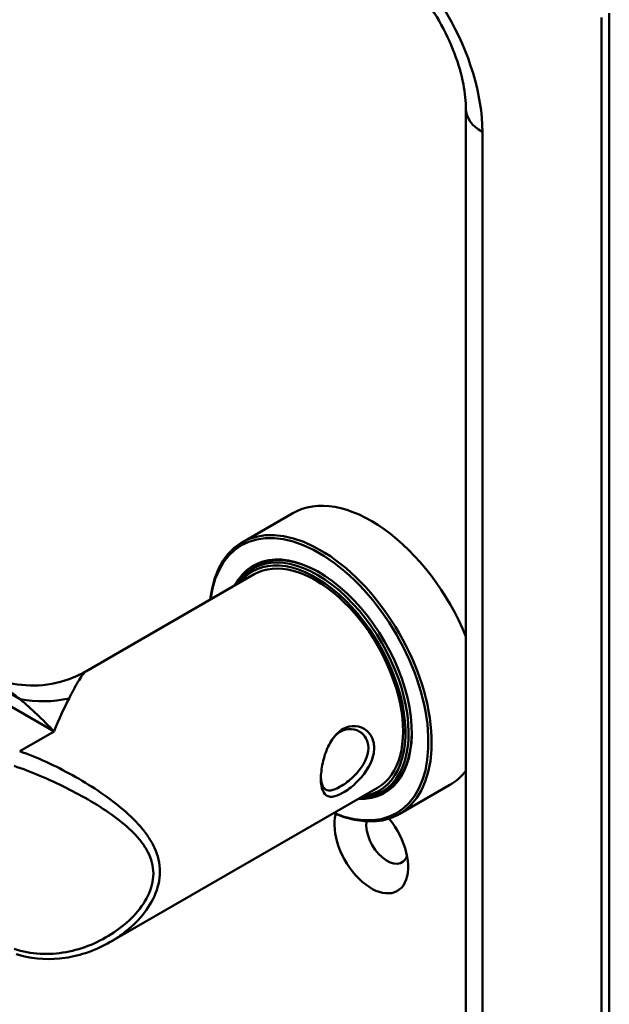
# Model space of a CAD drawing. Header units: millimetres. Extents: x 20 to 833, y 20 to 574.
# Tile 4 of 9: x 214 to 235, y 91 to 126. Entities that reach past the tile are written whole.
import ezdxf

# ---------------------------------------------------------------- set-up
doc = ezdxf.new("R2010")
doc.units = ezdxf.units.MM
doc.header["$LTSCALE"] = 2
doc.layers.add('Sichtbare Kanten(DIN)', color=7, linetype='Continuous', lineweight=50)
doc.layers.add('Sichtbare tangentiale Kanten(DIN)', color=7, linetype='Continuous', lineweight=50)

msp = doc.modelspace()

# ---------------------------------------------------------------- linework, layer by layer
at = {"layer": 'Sichtbare Kanten(DIN)'}
for p, q in [((235.4773, 44.2327), (235.4773, 125.8824)), ((235.1945, 44.0694), (235.1945, 125.7191)), ((230.366, 53.8674), (230.366, 122.4531)), ((224.192, 108.0335), (222.3818, 106.9884)), ((222.9384, 106.155), (222.7687, 106.057)), ((222.8121, 105.8512), (216.8066, 102.3839)), ((227.2121, 98.2302), (217.6871, 92.7309)), ((227.5384, 98.1876), (227.3687, 98.0896)), ((229.792, 98.334), (227.9818, 97.2889))]:
    msp.add_line(p, q, dxfattribs=at)
for centre, major_axis, start_param, end_param in [((226.992, 103.1838), (-2.8, 4.8497), 4.4778663, 6.2831853), ((225.1818, 102.1387), (2.8, -4.8497), 5.616239, 10.0917243), ((225.1253, 102.106), (-2.76, 4.7805), 2.4932761, 6.9315019), ((225.1253, 102.106), (2.34, -4.053), 5.9355207, 9.7724426), ((225.0687, 102.0733), (2.3, -3.9837), 5.9872224, 9.7207409), ((225.1536, 102.1223), (-2.32, 4.0184), 5.5020883, 6.5389379), ((225.0121, 102.0407), (-2.26, 3.9144), 2.9106512, 6.5141268), ((225.295, 102.204), (-2.32, 4.0184), 0.0304835, 0.1372034), ((225.0121, 102.0407), (-2.2, 3.8105), 3.1415926, 6.2831853), ((225.2384, 102.1713), (-2.3, 3.9837), 6.0631329, 6.2831853), ((225.1536, 102.1223), (2.32, -4.0184), 6.0274328, 7.0642824), ((226.7092, 103.0205), (1.91, -3.3082), 5.5573257, 5.5573391), ((226.7658, 103.0531), (-1.8, 3.1177), 2.4625862, 2.4626231), ((226.7092, 103.0205), (1.91, -3.3082), 5.6399675, 5.6400461), ((225.3515, 102.2366), (1.91, -3.3082), 6.0455203, 6.0458231), ((226.992, 103.1838), (2.8, -4.8497), 0, 0.2345227), ((225.295, 102.204), (1.95, -3.3775), 6.020574, 6.0206783), ((225.2384, 102.1713), (2.3, -3.9837), 0, 0.2200524), ((225.0121, 102.0407), (-2.26, 3.9144), 2.4227818, 2.4228285), ((225.0687, 102.0733), (2.3, -3.9837), 5.5461276, 5.5461693), ((225.1253, 102.106), (2.34, -4.053), 5.528422, 5.5284601), ((225.0121, 102.0407), (-2.2, 3.8105), 2.6777241, 2.6778693), ((225.295, 102.204), (-2.32, 4.0184), 2.5828406, 2.5829239), ((225.295, 102.204), (2.32, -4.0184), 6.1459819, 6.2527018), ((225.0687, 102.0733), (2.3, -3.9837), 5.7352435, 5.735264), ((225.0121, 102.0407), (-2.26, 3.9144), 2.6246191, 2.6246767), ((226.992, 96.1619), (0.93, -1.6108), 3.6588999, 8.1384516), ((227.5577, 96.4885), (0.53, -0.918), 3.7962348, 6.7390892)]:
    msp.add_ellipse(centre, major_axis=major_axis, ratio=0.5773503, start_param=start_param, end_param=end_param, dxfattribs=at)
for points, knots in [([(230.366, 122.4531), (230.366, 122.714), (230.3373, 123.0175), (230.2068, 123.6901), (230.1014, 124.0616), (229.8121, 124.8294), (229.6252, 125.2261), (229.1874, 125.9912), (228.9358, 126.3591), (228.4034, 127.0163), (228.1231, 127.3064), (227.5959, 127.7637), (227.3485, 127.9396), (227.1234, 128.0695)], [0, 0, 0, 0, 0.2471265, 0.2471265, 0.5076091, 0.5076091, 0.778558, 0.778558, 1.053397, 1.053397, 1.3246151, 1.3246151, 1.5707963, 1.5707963, 1.5707963, 1.5707963]), ([(213.0158, 102.3905), (213.3372, 102.2049), (213.702, 102.061), (214.468, 101.8871), (214.8793, 101.861), (215.7041, 101.9394), (216.1254, 102.0541), (216.6051, 102.2739), (216.706, 102.3259), (216.8028, 102.3816)], [0, 0, 0, 0, 0.3040809, 0.3040809, 0.6218938, 0.6218938, 0.9585768, 0.9585768, 1.0517132, 1.0517132, 1.0517132, 1.0517132]), ([(225.9836, 100.3298), (225.8407, 100.2477), (225.5786, 99.9866), (225.318, 99.425), (225.1877, 98.811), (225.1877, 98.1033), (225.4482, 97.822), (225.9713, 98.0264), (226.595, 98.4829), (227.1058, 99.2115), (227.1038, 99.8744), (226.9572, 100.1471), (226.6444, 100.46), (226.2696, 100.4939), (225.9837, 100.3298), (225.9837, 100.3298), (225.9837, 100.3298), (225.9836, 100.3298)], [-2.1150324, -2.1150324, -2.1150324, -2.1150324, -1.9639931, -1.8129167, -1.6618403, -1.510764, -1.2086112, -1.0575348, -0.9064584, -0.6043056, -0.4532292, -0.3399219, -0.3021528, 0, 0, 0, 0.0000372, 0.0000372, 0.0000372, 0.0000372]), ([(225.8839, 100.231), (225.8839, 100.231), (225.8839, 100.231), (225.884, 100.231), (226.1391, 100.3778), (226.4401, 100.3529), (226.642, 100.1905), (226.6672, 100.1702), (226.691, 100.1479), (226.713, 100.1238), (226.779, 100.0514), (226.8288, 99.9629), (226.8576, 99.8635), (226.8959, 99.7309), (226.8962, 99.5784), (226.8579, 99.4245), (226.7813, 99.1167), (226.5483, 98.803), (226.2841, 98.5651), (226.152, 98.4462), (226.0121, 98.3453), (225.8841, 98.2715), (225.7561, 98.1976), (225.6404, 98.1511), (225.5446, 98.1384), (225.3529, 98.1131), (225.2413, 98.2274), (225.2042, 98.469), (225.1992, 98.5014), (225.1955, 98.5361), (225.1932, 98.5728)], [2.1150323, 2.1150323, 2.1150323, 2.1150323, 2.1150695, 2.1150695, 2.1150695, 2.4172223, 2.4172223, 2.4172223, 2.4549914, 2.4549914, 2.4549914, 2.5682987, 2.5682987, 2.5682987, 2.7193751, 2.7193751, 2.7193751, 3.0215279, 3.0215279, 3.0215279, 3.1726043, 3.1726043, 3.1726043, 3.3236807, 3.3236807, 3.3236807, 3.6258335, 3.6258335, 3.6258335, 3.6663938, 3.6663938, 3.6663938, 3.6663938]), ([(217.6819, 92.7286), (217.1878, 92.4433), (216.6336, 92.2429), (215.5503, 92.0829), (215.0051, 92.1073), (214.439, 92.2638), (214.3837, 92.2805), (214.3286, 92.2987)], [0, 0, 0, 0, 0.4643449, 0.4643449, 0.89266404, 0.89266404, 0.93939799, 0.93939799, 0.93939799, 0.93939799])]:
    msp.add_open_spline(points, degree=3, knots=knots, dxfattribs=at)
for points in [[(216.8063, 102.3836), (216.8064, 102.3837), (216.8065, 102.3837), (216.8066, 102.3838)], [(225.7085, 100.0976), (225.7636, 100.1506), (225.8224, 100.1956), (225.8839, 100.231)], [(217.6819, 92.7286), (217.6835, 92.7296), (217.6851, 92.7305), (217.6867, 92.7314)]]:
    msp.add_open_spline(points, degree=3, dxfattribs=at)
at = {"layer": 'Sichtbare tangentiale Kanten(DIN)'}
for p, q in [((230.9518, 121.6366), (230.9518, 53.0509)), ((215.6783, 100.2444), (188.2426, 116.0844)), ((214.4694, 101.3933), (188.714, 116.2632)), ((215.6783, 100.2444), (214.4535, 99.5372)), ((225.9839, 100.3293), (225.8841, 100.2308))]:
    msp.add_line(p, q, dxfattribs=at)
for centre, major_axis, ratio, start_param, end_param in [((226.7092, 124.0861), (-3, 5.1962), 0.5773503, 3.9269908, 5.4977871), ((232.366, 122.4531), (-2, 0), 0.5773503, 0, 0.7853982), ((215.4122, 105.0168), (3.8976, 0.8993), 0.9206274, 4.2642073, 4.7052791)]:
    msp.add_ellipse(centre, major_axis=major_axis, ratio=ratio, start_param=start_param, end_param=end_param, dxfattribs=at)
for points, knots in [([(213.0171, 102.3897), (213.155, 102.3101), (213.4632, 102.1207), (213.9522, 101.7867), (214.2961, 101.529), (214.4694, 101.3933)], [11.11306324, 11.11306324, 11.11306324, 11.11306324, 11.37126989, 11.68055913, 11.98984837, 11.98984837, 11.98984837, 11.98984837]), ([(216.2124, 101.4223), (216.281, 101.5562), (216.4063, 101.7977), (216.6285, 102.188), (216.7541, 102.353), (216.8059, 102.3834), (216.8063, 102.3836)], [-11.9898484, -11.9898484, -11.9898484, -11.9898484, -11.6805591, -11.3712699, -10.7526914, -10.7476564, -10.7476564, -10.7476564, -10.7476564]), ([(214.4694, 101.3933), (214.8666, 101.0498), (215.2722, 100.6627), (215.6762, 100.2465), (215.6773, 100.2455), (215.6783, 100.2444)], [6.62028399, 6.62028399, 6.62028399, 6.62028399, 7.39949186, 7.39949186, 7.40151514, 7.40151514, 7.40151514, 7.40151514]), ([(215.6783, 100.2444), (215.6788, 100.2455), (215.6793, 100.2467), (215.86, 100.6911), (216.0416, 101.0891), (216.2124, 101.4223)], [-7.40151514, -7.40151514, -7.40151514, -7.40151514, -7.39949186, -7.39949186, -6.62028399, -6.62028399, -6.62028399, -6.62028399]), ([(217.6867, 92.7314), (217.8123, 92.8041), (218.4651, 93.2253), (219.2333, 94.0499), (219.5235, 95.2381), (219.3466, 95.9593), (219.0471, 96.4848), (218.6679, 96.9748), (217.841, 97.7535), (216.6609, 98.5264), (215.3953, 99.1714), (214.7591, 99.4309), (214.4535, 99.5372)], [-2.5600503, -2.5600503, -2.5600503, -2.5600503, -2.4472382, -1.9577905, -1.7130667, -1.4683429, -1.345981, -1.2236191, -0.9788953, -0.4894476, -0.2447238, 0, 0, 0, 0]), ([(214.2551, 99.0101), (214.5533, 98.9118), (214.8649, 98.7933), (215.1769, 98.6619), (215.4888, 98.5305), (215.801, 98.3861), (216.1071, 98.2329), (216.7191, 97.9264), (217.3068, 97.5856), (217.8186, 97.2102), (218.0744, 97.0226), (218.3113, 96.8261), (218.5173, 96.6158), (218.6204, 96.5106), (218.7156, 96.4019), (218.801, 96.289), (218.8863, 96.176), (218.9617, 96.0588), (219.0239, 95.9374), (219.1482, 95.6945), (219.2196, 95.4344), (219.2187, 95.1683), (219.2178, 94.9021), (219.1445, 94.6299), (219.0213, 94.3737), (218.7749, 93.8615), (218.3282, 93.4158), (217.814, 93.0708), (217.2997, 92.7259), (216.7174, 92.4799), (216.1069, 92.3676), (215.8016, 92.3115), (215.4894, 92.2887), (215.1773, 92.3057), (214.8652, 92.3228), (214.5533, 92.3798), (214.2551, 92.4782)], [0, 0, 0, 0, 0.2447238, 0.2447238, 0.2447238, 0.4894476, 0.4894476, 0.4894476, 0.9788953, 0.9788953, 0.9788953, 1.2236191, 1.2236191, 1.2236191, 1.345981, 1.345981, 1.345981, 1.4683429, 1.4683429, 1.4683429, 1.7130667, 1.7130667, 1.7130667, 1.9577905, 1.9577905, 1.9577905, 2.4472382, 2.4472382, 2.4472382, 2.9366858, 2.9366858, 2.9366858, 3.1814096, 3.1814096, 3.1814096, 3.4261334, 3.4261334, 3.4261334, 3.4261334])]:
    msp.add_open_spline(points, degree=3, knots=knots, dxfattribs=at)

doc.saveas('drawing.dxf')
